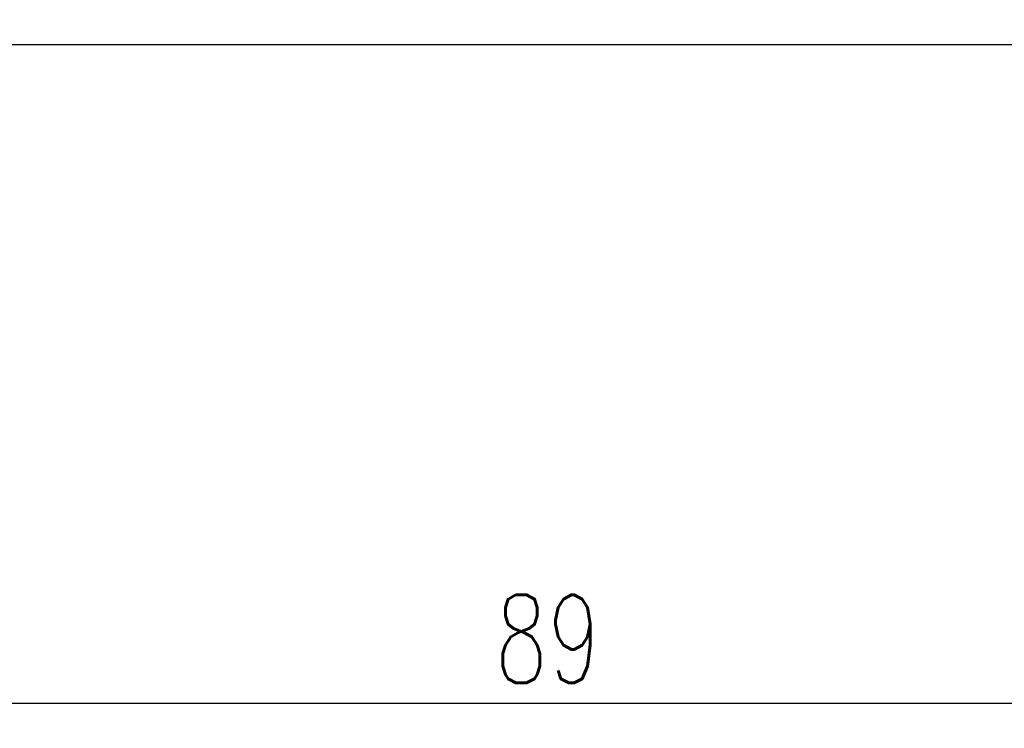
# Model space of a CAD drawing. Header units: millimetres. Extents: x -296 to -79, y 185 to 283.
# Tile 3 of 55: x -157 to -118, y 185 to 214. Entities that reach past the tile are written whole.
import ezdxf

# ---------------------------------------------------------------- set-up
doc = ezdxf.new("R2010")
doc.units = ezdxf.units.MM
doc.header["$LTSCALE"] = 0.1
doc.layers.get('Defpoints').update_dxf_attribs({"linetype": 'CONTINUOUS'})
doc.layers.add('DIM', color=4, linetype='CONTINUOUS')
doc.layers.add('OUT', color=3, linetype='CONTINUOUS')
doc.styles.add('DIM-7', font='SIMPLEX.shx', dxfattribs={"width": 0.7, "bigfont": 'chineset.shx'})
doc.dimstyles.new('CNS', dxfattribs={"dimtxt": 3.5, "dimasz": 2.5, "dimexe": 1, "dimexo": 1.5, "dimgap": 0.09, "dimtad": 0, "dimdsep": 46, "dimtxsty": 'DIM-7', "dimcen": 0.09, "dimclrd": 1, "dimclre": 1, "dimclrt": 4, "dimadec": 0, "dimazin": 0, "dimtfac": 1, "dimtix": 1, "dimtmove": 2, "dimatfit": 3, "dimfxl": 1, "dimtvp": 0.971429, "dimtolj": 1, "dimarcsym": 0})

# ---------------------------------------------------------------- blocks, each defined once
blk = doc.blocks.new('*D14')
at = {"layer": 'Defpoints', "color": 0, "transparency": 16777216}
for p in [(-180.956, 213.504), (-91.956, 213.504), (-91.956, 186.367)]:
    blk.add_point(p, dxfattribs=at)
at = {"layer": 'DIM', "color": 0, "lineweight": -2, "transparency": 16777216}
for p, q in [((-180.956, 212.004), (-180.956, 185.367)), ((-91.956, 212.004), (-91.956, 185.367)), ((-178.456, 186.367), (-94.456, 186.367))]:
    blk.add_line(p, q, dxfattribs=at)
at = {"layer": 'DIM', "color": 0, "transparency": 16777216}
for points in [[(-178.456, 186.784), (-178.456, 185.95), (-180.956, 186.367)], [(-94.456, 186.784), (-94.456, 185.95), (-91.956, 186.367)]]:
    blk.add_solid(points, dxfattribs=at)
at = {"layer": 'DIM', "color": 0, "transparency": 16777216, "insert": (-136.456, 188.917), "char_height": 3.5, "attachment_point": 5, "style": 'DIM-7'}
blk.add_mtext('\\A1;89', dxfattribs=at)

msp = doc.modelspace()

# ---------------------------------------------------------------- linework, layer by layer
at = {"layer": 'OUT', "color": 7, "linetype": 'Continuous'}
msp.add_line((-92.956, 212.504), (-161.956, 212.504), dxfattribs=at)

# ---------------------------------------------------------------- dimensions: what is measured, and where the dimension line sits
at = {"layer": 'DIM', "color": 7}
dim = msp.add_linear_dim(base=(-91.956, 186.367), p1=(-180.956, 213.504), p2=(-91.956, 213.504), dimstyle='CNS', override={"dimgap": 0.8, "dimtad": 1, "dimclrd": 0, "dimclre": 0, "dimclrt": 0, "dimadec": 2, "dimazin": 2, "dimtm": 1e-09, "dimtfac": 0.6, "dimtmove": 1, "dimatfit": 0}, dxfattribs=at)
dim.commit()
dim.dimension.update_dxf_attribs({"geometry": '*D14', "text_midpoint": (-136.456, 188.917)})

doc.saveas('drawing.dxf')
